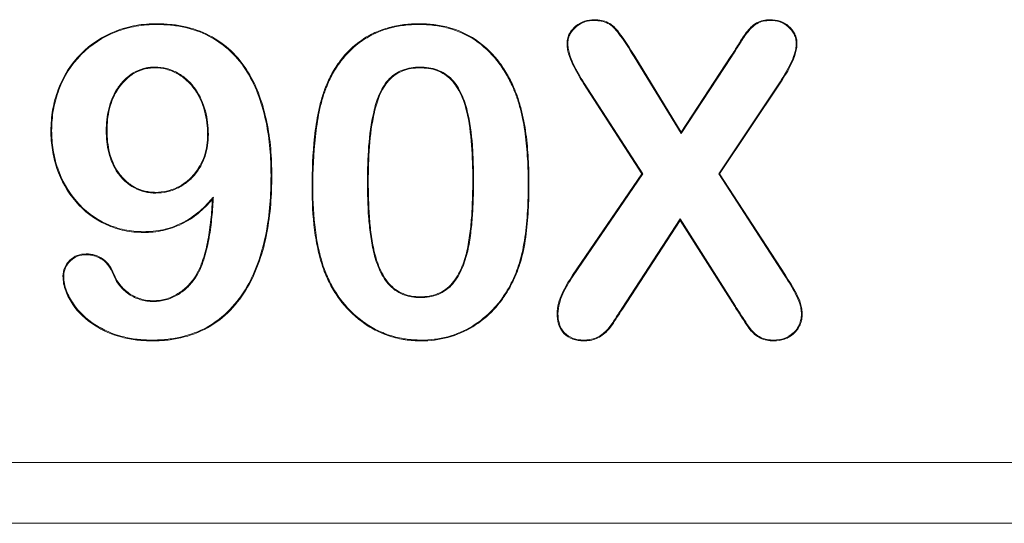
# Model space of a CAD drawing. Header units: millimetres. Extents: x 23 to 674, y 24 to 517.
# Tile 6 of 27: x 131.36 to 142.08, y 98.2 to 103.68. Entities that reach past the tile are written whole.
import ezdxf

# ---------------------------------------------------------------- set-up
doc = ezdxf.new("R2010")
doc.units = ezdxf.units.MM
doc.header["$LTSCALE"] = 2.5
doc.layers.add('Visible (ANSI)', color=7, linetype='Continuous', lineweight=9)
doc.layers.add('Visible Narrow (ANSI)', color=7, linetype='Continuous', lineweight=9)

msp = doc.modelspace()

# ---------------------------------------------------------------- linework, layer by layer
at = {"layer": 'Visible (ANSI)'}
for p, q in [((137.6193, 103.6747), (137.6193, 103.6835)), ((139.5341, 103.6747), (139.534, 103.6835)), ((132.8594, 103.631), (132.8594, 103.6397)), ((135.7107, 103.631), (135.7107, 103.6397)), ((137.3314, 103.4311), (137.3226, 103.4312)), ((139.8172, 103.4223), (139.8259, 103.4223)), ((138.0528, 103.2797), (138.5658, 102.4422)), ((138.0602, 103.2843), (138.5661, 102.4585)), ((138.5658, 102.4422), (139.1134, 103.2795)), ((138.5661, 102.4585), (139.1061, 103.2843)), ((132.8328, 103.1672), (132.8328, 103.1585)), ((135.7209, 103.1672), (135.721, 103.1585)), ((134.701, 102.9454), (134.6928, 102.9486)), ((136.7248, 102.9655), (136.7327, 102.9691)), ((137.5091, 102.9922), (137.5017, 102.9876)), ((138.1361, 102.0025), (137.5017, 102.9876)), ((138.1466, 102.0024), (137.5091, 102.9922)), ((139.6416, 103.0061), (138.974, 102.0026)), ((139.6489, 103.0012), (138.9844, 102.0025)), ((131.7108, 102.4728), (131.7021, 102.4728)), ((132.3059, 102.4735), (132.3146, 102.4735)), ((133.4171, 102.4318), (133.4084, 102.4318)), ((138.5658, 102.4422), (138.5661, 102.4585)), ((134.0996, 101.9854), (134.1084, 101.9854)), ((137.3821, 100.8985), (138.1361, 102.0025)), ((137.3894, 100.8937), (138.1466, 102.0024)), ((138.1466, 102.0024), (138.1361, 102.0025)), ((138.974, 102.0026), (138.9844, 102.0025)), ((138.974, 102.0026), (139.6922, 100.8937)), ((138.9844, 102.0025), (139.6995, 100.8985)), ((132.8465, 101.7935), (132.8464, 101.8022)), ((133.472, 101.751), (133.4617, 101.7263)), ((138.5546, 101.5121), (137.9175, 100.5348)), ((138.5545, 101.496), (137.9249, 100.53)), ((138.5546, 101.5121), (138.5545, 101.496)), ((139.1478, 100.5581), (138.5545, 101.496)), ((139.1552, 100.5628), (138.5546, 101.5121)), ((132.7104, 101.3735), (132.7104, 101.3647)), ((132.0857, 101.1229), (132.0856, 101.1316)), ((131.8421, 100.8889), (131.8334, 100.8889)), ((134.6873, 100.9433), (134.6792, 100.9402)), ((137.3894, 100.8937), (137.3821, 100.8985)), ((133.272, 100.8649), (133.2648, 100.8698)), ((136.6909, 100.7668), (136.6985, 100.7625)), ((132.8184, 100.6122), (132.8184, 100.621)), ((135.7257, 100.656), (135.7257, 100.6647)), ((137.2233, 100.4808), (137.2146, 100.4808)), ((139.8746, 100.4761), (139.8834, 100.476)), ((132.8041, 100.1922), (132.8041, 100.1835)), ((135.7333, 100.1922), (135.7333, 100.1835)), ((137.5017, 100.1922), (137.5017, 100.1835)), ((139.573, 100.1922), (139.573, 100.1835)), ((119.949, 98.196), (145.949, 98.196))]:
    msp.add_line(p, q, dxfattribs=at)
for points, knots in [([(137.3226, 103.4312), (137.3238, 103.4492), (137.325, 103.4671), (137.3341, 103.5018), (137.3413, 103.5185), (137.3676, 103.5655), (137.3922, 103.5924), (137.4478, 103.6377), (137.4793, 103.6561), (137.5474, 103.6789), (137.5836, 103.6819), (137.6193, 103.6835)], [0, 0, 0, 0, 0.00005320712, 0.00005320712, 0.00010641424, 0.00010641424, 0.00021282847, 0.00021282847, 0.00031924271, 0.00031924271, 0.00042565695, 0.00042565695, 0.00042565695, 0.00042565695]), ([(137.3314, 103.4311), (137.3325, 103.449), (137.3338, 103.466), (137.3423, 103.4987), (137.3493, 103.5147), (137.3746, 103.5601), (137.3984, 103.5862), (137.4526, 103.6304), (137.4832, 103.6482), (137.5489, 103.6702), (137.5837, 103.6731), (137.6193, 103.6747)], [0, 0, 0, 0, 0.00005113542, 0.00005113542, 0.00010268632, 0.00010268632, 0.00020578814, 0.00020578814, 0.00030888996, 0.00030888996, 0.00041161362, 0.00041161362, 0.00041161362, 0.00041161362]), ([(137.6193, 103.6835), (137.6455, 103.6823), (137.6717, 103.681), (137.7231, 103.6711), (137.7482, 103.6627), (137.8182, 103.6267), (137.8543, 103.5868), (137.9499, 103.4622), (138.0054, 103.3733), (138.0602, 103.2843)], [0, 0, 0, 0, 0.00007839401, 0.00007839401, 0.00015678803, 0.00015678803, 0.00031357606, 0.00031357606, 0.00062715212, 0.00062715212, 0.00062715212, 0.00062715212]), ([(137.6193, 103.6747), (137.6454, 103.6735), (137.6709, 103.6723), (137.7207, 103.6627), (137.745, 103.6546), (137.8126, 103.6198), (137.8476, 103.5812), (137.9425, 103.4575), (137.9981, 103.3685), (138.0528, 103.2797)], [0, 0, 0, 0, 0.00007697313, 0.00007697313, 0.00015433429, 0.00015433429, 0.00030905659, 0.00030905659, 0.00061850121, 0.00061850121, 0.00061850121, 0.00061850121]), ([(139.1061, 103.2843), (139.134, 103.3274), (139.1617, 103.3706), (139.1889, 103.4142), (139.2162, 103.4577), (139.2434, 103.5014), (139.2745, 103.5423), (139.3056, 103.5832), (139.3409, 103.6222), (139.3857, 103.6475), (139.4081, 103.6601), (139.4324, 103.6697), (139.4575, 103.6753), (139.4825, 103.681), (139.5083, 103.6823), (139.534, 103.6835)], [0.00000000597, 0.00000000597, 0.00000000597, 0.00000000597, 0.00015429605, 0.00015429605, 0.00015429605, 0.00030859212, 0.00030859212, 0.00030859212, 0.00046288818, 0.00046288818, 0.00046288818, 0.00054003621, 0.00054003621, 0.00054003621, 0.00061718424, 0.00061718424, 0.00061718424, 0.00061718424]), ([(139.1134, 103.2795), (139.1134, 103.2795), (139.1134, 103.2795), (139.1134, 103.2795), (139.1134, 103.2795), (139.1134, 103.2795), (139.1134, 103.2795), (139.1413, 103.3226), (139.1691, 103.366), (139.2236, 103.453), (139.2507, 103.4966), (139.3122, 103.5774), (139.3466, 103.6155), (139.4117, 103.6521), (139.4353, 103.6614), (139.4835, 103.6723), (139.5084, 103.6735), (139.5341, 103.6747)], [0, 0, 0, 0, 0.00000001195, 0.00000001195, 0.00000001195, 0.00000002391, 0.00000002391, 0.00000002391, 0.00015214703, 0.00015214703, 0.00030427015, 0.00030427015, 0.00045639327, 0.00045639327, 0.00053245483, 0.00053245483, 0.00060814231, 0.00060814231, 0.00060814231, 0.00060814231]), ([(139.534, 103.6835), (139.5703, 103.682), (139.607, 103.6792), (139.6761, 103.6561), (139.7079, 103.6371), (139.7629, 103.5893), (139.7864, 103.5608), (139.8104, 103.5116), (139.8168, 103.4943), (139.8243, 103.4588), (139.8251, 103.4406), (139.8259, 103.4223)], [0, 0, 0, 0, 0.00010816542, 0.00010816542, 0.00021633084, 0.00021633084, 0.00032449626, 0.00032449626, 0.00037857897, 0.00037857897, 0.00043266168, 0.00043266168, 0.00043266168, 0.00043266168]), ([(139.5341, 103.6747), (139.5702, 103.6732), (139.6055, 103.6705), (139.6723, 103.6482), (139.7029, 103.6299), (139.7564, 103.5833), (139.7791, 103.5559), (139.8022, 103.5083), (139.8084, 103.4916), (139.8156, 103.458), (139.8164, 103.4405), (139.8172, 103.4223)], [0, 0, 0, 0, 0.00010454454, 0.00010454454, 0.00020945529, 0.00020945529, 0.00031436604, 0.00031436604, 0.00036682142, 0.00036682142, 0.00041890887, 0.00041890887, 0.00041890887, 0.00041890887]), ([(131.7021, 102.4728), (131.7043, 102.5494), (131.7083, 102.6263), (131.735, 102.7773), (131.7557, 102.8515), (131.8368, 103.0668), (131.9194, 103.1998), (132.1346, 103.4185), (132.2664, 103.5033), (132.4806, 103.5872), (132.5548, 103.6079), (132.706, 103.6342), (132.7828, 103.6378), (132.8594, 103.6397)], [0, 0, 0, 0, 0.0002276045, 0.0002276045, 0.000455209, 0.000455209, 0.0009104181, 0.0009104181, 0.0013656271, 0.0013656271, 0.0015932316, 0.0015932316, 0.0018208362, 0.0018208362, 0.0018208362, 0.0018208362]), ([(131.7108, 102.4728), (131.7131, 102.5493), (131.717, 102.6254), (131.7435, 102.7752), (131.764, 102.8489), (131.8446, 103.0627), (131.9265, 103.1946), (132.14, 103.4116), (132.2707, 103.4956), (132.4832, 103.5789), (132.5569, 103.5994), (132.7068, 103.6255), (132.7829, 103.6291), (132.8594, 103.631)], [0, 0, 0, 0, 0.0002257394, 0.0002257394, 0.0004517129, 0.0004517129, 0.0009036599, 0.0009036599, 0.0013556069, 0.0013556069, 0.0015815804, 0.0015815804, 0.0018073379, 0.0018073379, 0.0018073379, 0.0018073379]), ([(132.8594, 103.6397), (132.9083, 103.6385), (132.9573, 103.6372), (133.0546, 103.6281), (133.103, 103.6204), (133.2466, 103.5897), (133.3396, 103.5571), (133.5135, 103.4676), (133.5944, 103.4108), (133.7363, 103.2761), (133.7976, 103.1988), (133.9508, 102.9485), (134.0136, 102.76), (134.0737, 102.4728), (134.0872, 102.3758), (134.1045, 102.181), (134.1068, 102.0832), (134.1084, 101.9854)], [0, 0, 0, 0, 0.0001446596, 0.0001446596, 0.0002893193, 0.0002893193, 0.0005786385, 0.0005786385, 0.0008679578, 0.0008679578, 0.001157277, 0.001157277, 0.0017359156, 0.0017359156, 0.0020252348, 0.0020252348, 0.0023145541, 0.0023145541, 0.0023145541, 0.0023145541]), ([(132.8594, 103.631), (132.9083, 103.6297), (132.9569, 103.6285), (133.0534, 103.6195), (133.1015, 103.6118), (133.2441, 103.5813), (133.3363, 103.549), (133.5089, 103.4601), (133.5889, 103.4039), (133.7297, 103.2703), (133.7905, 103.1937), (133.9427, 102.945), (134.0052, 102.7575), (134.065, 102.4714), (134.0786, 102.3747), (134.0958, 102.1806), (134.098, 102.0832), (134.0996, 101.9854)], [0, 0, 0, 0, 0.0001436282, 0.0001436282, 0.000287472, 0.000287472, 0.0005751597, 0.0005751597, 0.0008628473, 0.0008628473, 0.0011505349, 0.0011505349, 0.0017259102, 0.0017259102, 0.0020135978, 0.0020135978, 0.0023011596, 0.0023011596, 0.0023011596, 0.0023011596]), ([(134.6928, 102.9486), (134.7143, 102.999), (134.7366, 103.0491), (134.7895, 103.1451), (134.8191, 103.1914), (134.918, 103.3227), (134.9976, 103.4), (135.1334, 103.4928), (135.1815, 103.5193), (135.281, 103.5654), (135.3328, 103.5836), (135.4385, 103.6128), (135.4923, 103.6234), (135.6011, 103.6368), (135.6559, 103.6388), (135.7107, 103.6397)], [0, 0, 0, 0, 0.0001624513, 0.0001624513, 0.0003249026, 0.0003249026, 0.0006498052, 0.0006498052, 0.0008122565, 0.0008122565, 0.0009747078, 0.0009747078, 0.0011371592, 0.0011371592, 0.0012996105, 0.0012996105, 0.0012996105, 0.0012996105]), ([(134.701, 102.9454), (134.7224, 102.9957), (134.7445, 103.0453), (134.797, 103.1406), (134.8264, 103.1865), (134.9244, 103.3168), (135.0033, 103.3934), (135.1379, 103.4853), (135.1855, 103.5115), (135.2843, 103.5573), (135.3354, 103.5753), (135.4405, 103.6043), (135.4937, 103.6148), (135.6018, 103.628), (135.6559, 103.6301), (135.7107, 103.631)], [0, 0, 0, 0, 0.0001609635, 0.0001609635, 0.0003221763, 0.0003221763, 0.0006446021, 0.0006446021, 0.0008058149, 0.0008058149, 0.0009670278, 0.0009670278, 0.0011282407, 0.0011282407, 0.0012892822, 0.0012892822, 0.0012892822, 0.0012892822]), ([(135.7107, 103.6397), (135.7648, 103.6385), (135.819, 103.6369), (135.9265, 103.6239), (135.9798, 103.6133), (136.1365, 103.5704), (136.2371, 103.5267), (136.4169, 103.4059), (136.4962, 103.3303), (136.5977, 103.2034), (136.6288, 103.159), (136.6845, 103.0661), (136.7087, 103.0177), (136.7327, 102.9691)], [0, 0, 0, 0, 0.000160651, 0.000160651, 0.0003213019, 0.0003213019, 0.0006426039, 0.0006426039, 0.0009639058, 0.0009639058, 0.0011245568, 0.0011245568, 0.0012852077, 0.0012852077, 0.0012852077, 0.0012852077]), ([(135.7107, 103.631), (135.7648, 103.6297), (135.8185, 103.6282), (135.9251, 103.6153), (135.9779, 103.6048), (136.1334, 103.5622), (136.2332, 103.5188), (136.4111, 103.3993), (136.4898, 103.3243), (136.5906, 103.1983), (136.6215, 103.1542), (136.6768, 103.0621), (136.7008, 103.014), (136.7248, 102.9655)], [0, 0, 0, 0, 0.0001593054, 0.0001593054, 0.0003187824, 0.0003187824, 0.0006377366, 0.0006377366, 0.0009566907, 0.0009566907, 0.0011161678, 0.0011161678, 0.0012754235, 0.0012754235, 0.0012754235, 0.0012754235]), ([(137.5017, 102.9876), (137.4597, 103.0565), (137.4181, 103.1259), (137.3654, 103.235), (137.3507, 103.2728), (137.3341, 103.331), (137.3296, 103.3508), (137.3241, 103.3908), (137.3233, 103.411), (137.3226, 103.4312)], [0, 0, 0, 0, 0.00024274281, 0.00024274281, 0.00036411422, 0.00036411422, 0.00042479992, 0.00042479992, 0.00048548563, 0.00048548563, 0.00048548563, 0.00048548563]), ([(137.5091, 102.9922), (137.4672, 103.061), (137.4257, 103.1303), (137.3734, 103.2385), (137.359, 103.2758), (137.3425, 103.3331), (137.3382, 103.3525), (137.3328, 103.3914), (137.3321, 103.411), (137.3314, 103.4311)], [0, 0, 0, 0, 0.0002403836, 0.0002403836, 0.00036063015, 0.00036063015, 0.00042075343, 0.00042075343, 0.00048044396, 0.00048044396, 0.00048044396, 0.00048044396]), ([(139.8172, 103.4223), (139.8164, 103.4031), (139.8153, 103.3847), (139.8089, 103.3478), (139.8043, 103.3292), (139.7879, 103.2748), (139.7726, 103.2395), (139.7246, 103.1356), (139.6837, 103.0702), (139.6416, 103.0061)], [0, 0, 0, 0, 0.0000563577, 0.0000563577, 0.00011309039, 0.00011309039, 0.00022655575, 0.00022655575, 0.00045345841, 0.00045345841, 0.00045345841, 0.00045345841]), ([(139.8259, 103.4223), (139.8251, 103.4031), (139.824, 103.3838), (139.8174, 103.3458), (139.8127, 103.327), (139.7961, 103.2717), (139.7807, 103.2362), (139.7322, 103.1313), (139.6911, 103.0656), (139.6489, 103.0012)], [0, 0, 0, 0, 0.00005732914, 0.00005732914, 0.00011465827, 0.00011465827, 0.00022931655, 0.00022931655, 0.00045863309, 0.00045863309, 0.00045863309, 0.00045863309]), ([(132.8328, 103.1672), (132.8327, 103.1672), (132.8326, 103.1672), (132.8326, 103.1672), (132.8126, 103.1667), (132.7923, 103.1662), (132.7517, 103.1612), (132.7317, 103.157), (132.6729, 103.1406), (132.6353, 103.1245), (132.565, 103.0829), (132.534, 103.0562), (132.4764, 102.9995), (132.4502, 102.9683), (132.3827, 102.8671), (132.3514, 102.7913), (132.323, 102.6737), (132.3166, 102.6339), (132.3074, 102.554), (132.3063, 102.5134), (132.3059, 102.4736), (132.3059, 102.4736), (132.3059, 102.4735), (132.3059, 102.4735)], [0, 0, 0, 0, 0.00000025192, 0.00000025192, 0.00000025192, 0.00006051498, 0.00006051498, 0.00012077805, 0.00012077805, 0.00024130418, 0.00024130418, 0.00036183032, 0.00036183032, 0.00048235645, 0.00048235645, 0.00072340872, 0.00072340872, 0.00084393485, 0.00084393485, 0.00096446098, 0.00096446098, 0.00096446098, 0.00096454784, 0.00096454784, 0.00096454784, 0.00096454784]), ([(132.8328, 103.1585), (132.8128, 103.158), (132.7929, 103.1574), (132.7533, 103.1526), (132.7337, 103.1484), (132.676, 103.1324), (132.639, 103.1165), (132.5703, 103.0759), (132.5398, 103.0496), (132.4829, 102.9936), (132.4571, 102.9629), (132.3907, 102.8633), (132.3597, 102.7884), (132.3316, 102.6721), (132.3252, 102.6326), (132.3161, 102.5533), (132.315, 102.5134), (132.3146, 102.4735)], [0, 0, 0, 0, 0.0000594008, 0.0000594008, 0.00011880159, 0.00011880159, 0.00023760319, 0.00023760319, 0.00035640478, 0.00035640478, 0.00047520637, 0.00047520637, 0.00071280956, 0.00071280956, 0.00083161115, 0.00083161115, 0.00095041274, 0.00095041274, 0.00095041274, 0.00095041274]), ([(133.4171, 102.4318), (133.4171, 102.4319), (133.4171, 102.4319), (133.4171, 102.432), (133.4161, 102.475), (133.4148, 102.5186), (133.4046, 102.605), (133.3958, 102.6478), (133.3617, 102.7737), (133.3263, 102.8549), (133.251, 102.9619), (133.2227, 102.9954), (133.1586, 103.0551), (133.1228, 103.0809), (133.0463, 103.1236), (133.0055, 103.1403), (132.9205, 103.1626), (132.876, 103.1658), (132.8331, 103.1672), (132.833, 103.1672), (132.8329, 103.1672), (132.8328, 103.1672)], [0, 0, 0, 0, 0.000000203, 0.000000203, 0.000000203, 0.0001301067, 0.0001301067, 0.0002600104, 0.0002600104, 0.0005198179, 0.0005198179, 0.0006497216, 0.0006497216, 0.0007796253, 0.0007796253, 0.000909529, 0.000909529, 0.0010394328, 0.0010394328, 0.0010394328, 0.0010396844, 0.0010396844, 0.0010396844, 0.0010396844]), ([(133.4084, 102.4318), (133.4074, 102.4748), (133.4061, 102.518), (133.396, 102.6035), (133.3873, 102.6459), (133.3535, 102.7706), (133.3185, 102.8508), (133.2441, 102.9564), (133.2162, 102.9895), (133.1531, 103.0483), (133.1179, 103.0737), (133.0427, 103.1156), (133.0025, 103.1321), (132.9191, 103.1539), (132.8758, 103.1571), (132.8328, 103.1585)], [0, 0, 0, 0, 0.0001282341, 0.0001282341, 0.0002564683, 0.0002564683, 0.0005129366, 0.0005129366, 0.0006411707, 0.0006411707, 0.0007694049, 0.0007694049, 0.000897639, 0.000897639, 0.0010258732, 0.0010258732, 0.0010258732, 0.0010258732]), ([(135.7209, 103.1672), (135.7208, 103.1672), (135.7208, 103.1672), (135.7207, 103.1672), (135.6891, 103.1662), (135.6567, 103.1649), (135.5931, 103.1541), (135.5619, 103.1457), (135.4712, 103.1111), (135.4166, 103.0726), (135.3308, 102.9758), (135.2986, 102.9192), (135.2495, 102.8008), (135.2319, 102.7395), (135.1878, 102.5537), (135.1725, 102.4272), (135.1529, 102.1741), (135.1507, 102.0471), (135.1496, 101.9206), (135.1496, 101.9205), (135.1496, 101.9205), (135.1496, 101.9205)], [0, 0, 0, 0, 0.0000002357, 0.0000002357, 0.0000002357, 0.0000950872, 0.0000950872, 0.0001899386, 0.0001899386, 0.0003796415, 0.0003796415, 0.0005693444, 0.0005693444, 0.0007590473, 0.0007590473, 0.0011384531, 0.0011384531, 0.0015178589, 0.0015178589, 0.0015178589, 0.001517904, 0.001517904, 0.001517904, 0.001517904]), ([(135.721, 103.1585), (135.6893, 103.1574), (135.6576, 103.1562), (135.5952, 103.1456), (135.5643, 103.1373), (135.4756, 103.1035), (135.4223, 103.0659), (135.3382, 102.971), (135.3064, 102.9152), (135.2578, 102.7982), (135.2403, 102.7371), (135.1965, 102.5523), (135.1812, 102.4262), (135.1616, 102.1737), (135.1594, 102.047), (135.1584, 101.9205)], [0, 0, 0, 0, 0.0000940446, 0.0000940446, 0.0001880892, 0.0001880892, 0.0003761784, 0.0003761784, 0.0005642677, 0.0005642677, 0.0007523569, 0.0007523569, 0.0011285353, 0.0011285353, 0.0015047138, 0.0015047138, 0.0015047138, 0.0015047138]), ([(136.3046, 101.9389), (136.3045, 101.9944), (136.3038, 102.0499), (136.3023, 102.1053), (136.3004, 102.176), (136.2971, 102.2465), (136.2917, 102.3171), (136.2822, 102.4432), (136.267, 102.5689), (136.2364, 102.692), (136.2211, 102.7535), (136.2014, 102.8143), (136.1743, 102.872), (136.1472, 102.9297), (136.1133, 102.9848), (136.0694, 103.0318), (136.0256, 103.0787), (135.9699, 103.115), (135.9095, 103.1367), (135.8793, 103.1476), (135.8482, 103.1558), (135.8165, 103.1606), (135.7847, 103.1655), (135.7526, 103.1665), (135.7211, 103.1672), (135.7211, 103.1672), (135.721, 103.1672), (135.7209, 103.1672)], [0, 0, 0, 0, 0.0001673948, 0.0001673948, 0.0001673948, 0.0003805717, 0.0003805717, 0.0003805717, 0.0007611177, 0.0007611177, 0.0007611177, 0.0009513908, 0.0009513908, 0.0009513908, 0.0011416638, 0.0011416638, 0.0011416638, 0.0013319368, 0.0013319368, 0.0013319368, 0.0014270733, 0.0014270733, 0.0014270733, 0.0015222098, 0.0015222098, 0.0015222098, 0.0015224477, 0.0015224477, 0.0015224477, 0.0015224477]), ([(136.2959, 101.9389), (136.2956, 102.0648), (136.2925, 102.1909), (136.2735, 102.4421), (136.2584, 102.5676), (136.2127, 102.751), (136.1932, 102.8113), (136.1396, 102.9253), (136.1061, 102.9797), (136.02, 103.0719), (135.9658, 103.1072), (135.8769, 103.1392), (135.8463, 103.1472), (135.784, 103.1568), (135.7524, 103.1578), (135.721, 103.1585)], [0, 0, 0, 0, 0.0003771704, 0.0003771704, 0.0007543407, 0.0007543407, 0.0009429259, 0.0009429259, 0.0011315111, 0.0011315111, 0.0013200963, 0.0013200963, 0.0014143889, 0.0014143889, 0.0015086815, 0.0015086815, 0.0015086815, 0.0015086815]), ([(134.5459, 101.8542), (134.5469, 102.0391), (134.5528, 102.2243), (134.5837, 102.5001), (134.5974, 102.5916), (134.6259, 102.7274), (134.6364, 102.7725), (134.6617, 102.8615), (134.6772, 102.9051), (134.6928, 102.9486)], [0, 0, 0, 0, 0.0005555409, 0.0005555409, 0.0008333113, 0.0008333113, 0.0009721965, 0.0009721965, 0.0011110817, 0.0011110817, 0.0011110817, 0.0011110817]), ([(134.5546, 101.8542), (134.5556, 102.0389), (134.5615, 102.2238), (134.5923, 102.4989), (134.606, 102.5901), (134.6344, 102.7255), (134.6449, 102.7704), (134.67, 102.8587), (134.6853, 102.9019), (134.701, 102.9454)], [0, 0, 0, 0, 0.0005539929, 0.0005539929, 0.0008310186, 0.0008310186, 0.0009695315, 0.0009695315, 0.0011077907, 0.0011077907, 0.0011077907, 0.0011077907]), ([(136.7248, 102.9655), (136.7429, 102.9234), (136.7606, 102.8817), (136.7901, 102.7959), (136.8027, 102.752), (136.8376, 102.6197), (136.854, 102.53), (136.8788, 102.3492), (136.8869, 102.2582), (136.8975, 102.0759), (136.8988, 101.9846), (136.8996, 101.8931)], [0, 0, 0, 0, 0.000136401, 0.000136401, 0.0002730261, 0.0002730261, 0.0005462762, 0.0005462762, 0.0008195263, 0.0008195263, 0.0010927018, 0.0010927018, 0.0010927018, 0.0010927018]), ([(136.7327, 102.9691), (136.7508, 102.9271), (136.7687, 102.8849), (136.7984, 102.7984), (136.8111, 102.7544), (136.8461, 102.6216), (136.8626, 102.5314), (136.8874, 102.3501), (136.8956, 102.2589), (136.9062, 102.0762), (136.9076, 101.9846), (136.9084, 101.8931)], [0, 0, 0, 0, 0.0001370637, 0.0001370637, 0.0002741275, 0.0002741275, 0.000548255, 0.000548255, 0.0008223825, 0.0008223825, 0.0010965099, 0.0010965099, 0.0010965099, 0.0010965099]), ([(132.7104, 101.3647), (132.6756, 101.3658), (132.6408, 101.3669), (132.5714, 101.3732), (132.5369, 101.3785), (132.4347, 101.4002), (132.3681, 101.4219), (132.178, 101.5087), (132.0644, 101.595), (131.8827, 101.8062), (131.8146, 101.9306), (131.7464, 102.1281), (131.7299, 102.196), (131.7132, 102.2992), (131.7089, 102.3338), (131.7039, 102.4032), (131.703, 102.438), (131.7021, 102.4728)], [0, 0, 0, 0, 0.0001036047, 0.0001036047, 0.0002072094, 0.0002072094, 0.0004144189, 0.0004144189, 0.0008288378, 0.0008288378, 0.0012432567, 0.0012432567, 0.0014504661, 0.0014504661, 0.0015540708, 0.0015540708, 0.0016576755, 0.0016576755, 0.0016576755, 0.0016576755]), ([(132.7104, 101.3735), (132.6757, 101.3745), (132.6411, 101.3756), (132.5726, 101.3819), (132.5384, 101.3871), (132.4372, 101.4086), (132.3711, 101.4302), (132.1829, 101.5161), (132.0702, 101.6016), (131.8901, 101.811), (131.8225, 101.9344), (131.7548, 102.1305), (131.7385, 102.1978), (131.7219, 102.3003), (131.7176, 102.3347), (131.7126, 102.4035), (131.7117, 102.4381), (131.7108, 102.4728)], [0, 0, 0, 0, 0.0001031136, 0.0001031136, 0.0002064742, 0.0002064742, 0.0004131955, 0.0004131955, 0.0008266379, 0.0008266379, 0.0012400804, 0.0012400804, 0.0014468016, 0.0014468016, 0.0015501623, 0.0015501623, 0.0016532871, 0.0016532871, 0.0016532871, 0.0016532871]), ([(132.3059, 102.4735), (132.3059, 102.4735), (132.3059, 102.4735), (132.3059, 102.4734), (132.3063, 102.4335), (132.3074, 102.3928), (132.3169, 102.3127), (132.3233, 102.2728), (132.353, 102.1551), (132.385, 102.0791), (132.4555, 101.9796), (132.4825, 101.9489), (132.5426, 101.8943), (132.5756, 101.8696), (132.6475, 101.8315), (132.686, 101.8163), (132.7453, 101.8028), (132.7653, 101.799), (132.8059, 101.7944), (132.8263, 101.7939), (132.8462, 101.7935), (132.8463, 101.7935), (132.8464, 101.7935), (132.8465, 101.7935)], [0, 0, 0, 0, 0.00000008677, 0.00000008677, 0.00000008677, 0.00012079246, 0.00012079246, 0.00024149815, 0.00024149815, 0.00048290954, 0.00048290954, 0.00060361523, 0.00060361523, 0.00072432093, 0.00072432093, 0.00084502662, 0.00084502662, 0.00090537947, 0.00090537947, 0.00096573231, 0.00096573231, 0.00096573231, 0.00096602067, 0.00096602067, 0.00096602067, 0.00096602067]), ([(132.3146, 102.4735), (132.315, 102.4335), (132.3161, 102.3935), (132.3255, 102.314), (132.3319, 102.2745), (132.3612, 102.1581), (132.3929, 102.0831), (132.4622, 101.9852), (132.4888, 101.955), (132.548, 101.9011), (132.5803, 101.877), (132.651, 101.8395), (132.6884, 101.8247), (132.747, 101.8114), (132.7667, 101.8076), (132.8064, 101.8031), (132.8264, 101.8027), (132.8464, 101.8022)], [0, 0, 0, 0, 0.00011898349, 0.00011898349, 0.00023796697, 0.00023796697, 0.00047593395, 0.00047593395, 0.00059491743, 0.00059491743, 0.00071390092, 0.00071390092, 0.00083288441, 0.00083288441, 0.00089237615, 0.00089237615, 0.00095186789, 0.00095186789, 0.00095186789, 0.00095186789]), ([(132.8464, 101.8022), (132.8856, 101.8039), (132.9249, 101.8065), (133.0014, 101.8238), (133.0385, 101.8372), (133.1094, 101.8708), (133.1432, 101.891), (133.2053, 101.9389), (133.2334, 101.9666), (133.3099, 102.056), (133.3489, 102.1258), (133.3857, 102.2375), (133.3948, 102.2758), (133.4063, 102.3534), (133.4074, 102.3926), (133.4084, 102.4318)], [0, 0, 0, 0, 0.00011632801, 0.00011632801, 0.00023265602, 0.00023265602, 0.00034898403, 0.00034898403, 0.00046531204, 0.00046531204, 0.00069796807, 0.00069796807, 0.00081429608, 0.00081429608, 0.00093062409, 0.00093062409, 0.00093062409, 0.00093062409]), ([(132.8465, 101.7935), (132.8466, 101.7935), (132.8467, 101.7935), (132.8468, 101.7935), (132.8859, 101.7952), (132.9261, 101.7978), (133.004, 101.8154), (133.0417, 101.829), (133.1136, 101.8631), (133.148, 101.8837), (133.2112, 101.9325), (133.2397, 101.9605), (133.3172, 102.0512), (133.3568, 102.122), (133.3941, 102.2352), (133.4034, 102.274), (133.415, 102.3526), (133.4162, 102.3925), (133.4171, 102.4316), (133.4171, 102.4317), (133.4171, 102.4317), (133.4171, 102.4318)], [0, 0, 0, 0, 0.00000028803, 0.00000028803, 0.00000028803, 0.00011823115, 0.00011823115, 0.00023617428, 0.00023617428, 0.00035411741, 0.00035411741, 0.00047206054, 0.00047206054, 0.00070794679, 0.00070794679, 0.00082588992, 0.00082588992, 0.00094383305, 0.00094383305, 0.00094383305, 0.00094403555, 0.00094403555, 0.00094403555, 0.00094403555]), ([(134.1084, 101.9854), (134.107, 101.8806), (134.105, 101.7758), (134.0874, 101.567), (134.0738, 101.4629), (134.0147, 101.1542), (133.9495, 100.9517), (133.7929, 100.6791), (133.7301, 100.5942), (133.5845, 100.4433), (133.5011, 100.3779), (133.3179, 100.276), (133.2182, 100.2402), (133.065, 100.2051), (133.0131, 100.1963), (132.9089, 100.186), (132.8565, 100.1847), (132.8041, 100.1835)], [0, 0, 0, 0, 0.0003139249, 0.0003139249, 0.0006278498, 0.0006278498, 0.0012556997, 0.0012556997, 0.0015696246, 0.0015696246, 0.0018835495, 0.0018835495, 0.0021974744, 0.0021974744, 0.0023544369, 0.0023544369, 0.0025113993, 0.0025113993, 0.0025113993, 0.0025113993]), ([(134.0996, 101.9854), (134.0983, 101.8806), (134.0962, 101.7762), (134.0787, 101.568), (134.0651, 101.4642), (134.0062, 101.1565), (133.9413, 100.955), (133.7856, 100.684), (133.7233, 100.5997), (133.5787, 100.4499), (133.4961, 100.3851), (133.3144, 100.284), (133.2156, 100.2486), (133.0634, 100.2137), (133.0119, 100.205), (132.9085, 100.1948), (132.8564, 100.1935), (132.8041, 100.1922)], [0, 0, 0, 0, 0.000312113, 0.000312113, 0.0006243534, 0.0006243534, 0.0012488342, 0.0012488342, 0.0015610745, 0.0015610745, 0.0018733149, 0.0018733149, 0.0021855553, 0.0021855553, 0.0023416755, 0.0023416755, 0.0024975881, 0.0024975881, 0.0024975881, 0.0024975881]), ([(134.6792, 100.9402), (134.6665, 100.9768), (134.6539, 101.0134), (134.6323, 101.0876), (134.623, 101.1252), (134.5968, 101.2382), (134.5837, 101.3145), (134.5531, 101.5446), (134.5471, 101.6996), (134.5459, 101.8542)], [0, 0, 0, 0, 0.00011587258, 0.00011587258, 0.00023174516, 0.00023174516, 0.00046349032, 0.00046349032, 0.00092698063, 0.00092698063, 0.00092698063, 0.00092698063]), ([(134.6873, 100.9433), (134.6747, 100.9798), (134.6622, 101.0161), (134.6408, 101.0898), (134.6315, 101.1273), (134.6053, 101.24), (134.5923, 101.3159), (134.5619, 101.5453), (134.5558, 101.6997), (134.5546, 101.8542)], [0, 0, 0, 0, 0.00011523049, 0.00011523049, 0.00023074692, 0.00023074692, 0.00046177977, 0.00046177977, 0.00092378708, 0.00092378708, 0.00092378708, 0.00092378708]), ([(135.1496, 101.9205), (135.1496, 101.9205), (135.1496, 101.9205), (135.1496, 101.9205), (135.1499, 101.7922), (135.1529, 101.664), (135.1669, 101.4718), (135.1729, 101.4079), (135.1905, 101.2804), (135.2009, 101.217), (135.2306, 101.0915), (135.2494, 101.0294), (135.3017, 100.9109), (135.3339, 100.8536), (135.3983, 100.7797), (135.422, 100.7572), (135.4751, 100.7182), (135.5041, 100.7027), (135.5648, 100.678), (135.5965, 100.6697), (135.6606, 100.6583), (135.6936, 100.6566), (135.7256, 100.656), (135.7256, 100.656), (135.7257, 100.656), (135.7257, 100.656)], [0, 0, 0, 0, 0.0000000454, 0.0000000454, 0.0000000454, 0.0003871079, 0.0003871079, 0.0005806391, 0.0005806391, 0.0007741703, 0.0007741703, 0.0009677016, 0.0009677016, 0.0011612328, 0.0011612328, 0.0012579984, 0.0012579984, 0.001354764, 0.001354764, 0.0014515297, 0.0014515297, 0.0015482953, 0.0015482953, 0.0015482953, 0.0015484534, 0.0015484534, 0.0015484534, 0.0015484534]), ([(135.1584, 101.9205), (135.1586, 101.7924), (135.1617, 101.6642), (135.1756, 101.4726), (135.1816, 101.4088), (135.1991, 101.2819), (135.2095, 101.2186), (135.239, 101.0939), (135.2577, 101.0323), (135.3094, 100.9151), (135.3414, 100.8584), (135.4045, 100.7859), (135.4279, 100.7637), (135.4795, 100.7258), (135.508, 100.7105), (135.5674, 100.6864), (135.5985, 100.6782), (135.6617, 100.667), (135.6937, 100.6653), (135.7257, 100.6647)], [0, 0, 0, 0, 0.0003837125, 0.0003837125, 0.0005755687, 0.0005755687, 0.000767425, 0.000767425, 0.0009592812, 0.0009592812, 0.0011511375, 0.0011511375, 0.0012470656, 0.0012470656, 0.0013429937, 0.0013429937, 0.0014389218, 0.0014389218, 0.0015348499, 0.0015348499, 0.0015348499, 0.0015348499]), ([(135.7257, 100.656), (135.7582, 100.6566), (135.7916, 100.6579), (135.8243, 100.6636), (135.8569, 100.6693), (135.8887, 100.6782), (135.9196, 100.6903), (135.9815, 100.7146), (136.0361, 100.7561), (136.0791, 100.8064), (136.122, 100.8567), (136.1547, 100.9148), (136.1808, 100.975), (136.2069, 101.0352), (136.2263, 101.0981), (136.2408, 101.1618), (136.2553, 101.2256), (136.2653, 101.2901), (136.2736, 101.3546), (136.2818, 101.4192), (136.2883, 101.484), (136.2929, 101.549), (136.2975, 101.6139), (136.2996, 101.679), (136.3016, 101.7439), (136.3037, 101.8088), (136.3045, 101.874), (136.3046, 101.9389)], [0, 0, 0, 0, 0.0000978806, 0.0000978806, 0.0000978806, 0.0001956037, 0.0001956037, 0.0001956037, 0.0003910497, 0.0003910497, 0.0003910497, 0.0005864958, 0.0005864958, 0.0005864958, 0.0007819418, 0.0007819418, 0.0007819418, 0.0009773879, 0.0009773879, 0.0009773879, 0.0011728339, 0.0011728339, 0.0011728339, 0.00136828, 0.00136828, 0.00136828, 0.001563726, 0.001563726, 0.001563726, 0.001563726]), ([(135.7257, 100.6647), (135.7582, 100.6653), (135.7908, 100.6666), (135.8548, 100.6778), (135.8862, 100.6866), (135.9769, 100.7222), (136.0303, 100.7626), (136.1146, 100.8615), (136.147, 100.9188), (136.1987, 101.0381), (136.2179, 101.1004), (136.2467, 101.2271), (136.2567, 101.2913), (136.2732, 101.4202), (136.2796, 101.4848), (136.2888, 101.6144), (136.2909, 101.6793), (136.2949, 101.8091), (136.2958, 101.874), (136.2959, 101.9389)], [0, 0, 0, 0, 0.0000968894, 0.0000968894, 0.0001937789, 0.0001937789, 0.0003875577, 0.0003875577, 0.0005813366, 0.0005813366, 0.0007751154, 0.0007751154, 0.0009688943, 0.0009688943, 0.0011626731, 0.0011626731, 0.001356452, 0.001356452, 0.0015502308, 0.0015502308, 0.0015502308, 0.0015502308]), ([(136.8996, 101.8931), (136.8988, 101.7963), (136.8977, 101.6996), (136.887, 101.5066), (136.878, 101.4103), (136.8508, 101.2191), (136.8322, 101.1243), (136.7887, 100.9864), (136.7725, 100.9409), (136.7349, 100.8526), (136.713, 100.8098), (136.6909, 100.7668)], [0, 0, 0, 0, 0.0002905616, 0.0002905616, 0.0005811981, 0.0005811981, 0.0008718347, 0.0008718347, 0.001017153, 0.001017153, 0.0011621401, 0.0011621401, 0.0011621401, 0.0011621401]), ([(136.9084, 101.8931), (136.9075, 101.7963), (136.9064, 101.6994), (136.8957, 101.5059), (136.8867, 101.4094), (136.8594, 101.2176), (136.8406, 101.1222), (136.797, 100.9836), (136.7806, 100.9378), (136.7428, 100.8487), (136.7207, 100.8056), (136.6985, 100.7625)], [0, 0, 0, 0, 0.0002916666, 0.0002916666, 0.0005833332, 0.0005833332, 0.0008749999, 0.0008749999, 0.0010208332, 0.0010208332, 0.0011666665, 0.0011666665, 0.0011666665, 0.0011666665]), ([(133.472, 101.751), (133.4664, 101.7447), (133.4608, 101.7384), (133.4552, 101.7321), (133.4312, 101.7053), (133.4074, 101.6785), (133.3573, 101.6279), (133.3308, 101.604), (133.2478, 101.5365), (133.1878, 101.4971), (133.0601, 101.4342), (132.9923, 101.4107), (132.8879, 101.3875), (132.8527, 101.3819), (132.782, 101.3753), (132.7463, 101.3744), (132.7104, 101.3735)], [0, 0, 0, 0, 0.00002512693, 0.00002512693, 0.00002512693, 0.00013246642, 0.00013246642, 0.00023980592, 0.00023980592, 0.00045448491, 0.00045448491, 0.0006691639, 0.0006691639, 0.0007765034, 0.0007765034, 0.00088359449, 0.00088359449, 0.00088359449, 0.00088359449]), ([(133.272, 100.8649), (133.2721, 100.865), (133.2722, 100.8651), (133.2722, 100.8652), (133.2917, 100.8966), (133.3111, 100.929), (133.3424, 100.9971), (133.3553, 101.0322), (133.3902, 101.1383), (133.4084, 101.2107), (133.4346, 101.3569), (133.4452, 101.4303), (133.461, 101.5779), (133.4658, 101.652), (133.4704, 101.7258), (133.4709, 101.7342), (133.4714, 101.7426), (133.472, 101.751)], [0, 0, 0, 0, 0.00000038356, 0.00000038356, 0.00000038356, 0.00011129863, 0.00011129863, 0.00022221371, 0.00022221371, 0.00044404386, 0.00044404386, 0.00066587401, 0.00066587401, 0.00088770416, 0.00088770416, 0.00088770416, 0.00091295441, 0.00091295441, 0.00091295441, 0.00091295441]), ([(133.4617, 101.7263), (133.4378, 101.6995), (133.4138, 101.6726), (133.3633, 101.6215), (133.3366, 101.5974), (133.2528, 101.5293), (133.1923, 101.4896), (133.0633, 101.4261), (132.9949, 101.4023), (132.8895, 101.3789), (132.8539, 101.3732), (132.7823, 101.3666), (132.7464, 101.3657), (132.7104, 101.3647)], [0, 0, 0, 0, 0.000106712, 0.000106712, 0.00021342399, 0.00021342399, 0.00042684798, 0.00042684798, 0.00064027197, 0.00064027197, 0.00074698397, 0.00074698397, 0.00085369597, 0.00085369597, 0.00085369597, 0.00085369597]), ([(133.2648, 100.8698), (133.2843, 100.9013), (133.3034, 100.933), (133.3342, 101.0003), (133.3471, 101.0351), (133.3818, 101.1406), (133.3999, 101.2125), (133.426, 101.3582), (133.4365, 101.4315), (133.4523, 101.5786), (133.4571, 101.6525), (133.4617, 101.7263)], [0, 0, 0, 0, 0.00011039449, 0.00011039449, 0.00022078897, 0.00022078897, 0.00044157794, 0.00044157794, 0.00066236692, 0.00066236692, 0.00088315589, 0.00088315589, 0.00088315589, 0.00088315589]), ([(131.8334, 100.8889), (131.8355, 100.921), (131.8397, 100.954), (131.8669, 101.0128), (131.8865, 101.0394), (131.9325, 101.085), (131.96, 101.1036), (132.0206, 101.1268), (132.0534, 101.1299), (132.0856, 101.1316)], [0, 0, 0, 0, 0.00009662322, 0.00009662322, 0.00019324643, 0.00019324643, 0.00028986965, 0.00028986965, 0.00038649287, 0.00038649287, 0.00038649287, 0.00038649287]), ([(131.8421, 100.8889), (131.8443, 100.9209), (131.8484, 100.9518), (131.8743, 101.0079), (131.8934, 101.034), (131.9379, 101.078), (131.9643, 101.0959), (132.0223, 101.1182), (132.0535, 101.1212), (132.0857, 101.1229)], [0, 0, 0, 0, 0.00009256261, 0.00009256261, 0.00018567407, 0.00018567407, 0.00027878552, 0.00027878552, 0.00037152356, 0.00037152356, 0.00037152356, 0.00037152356]), ([(132.0856, 101.1316), (132.1022, 101.131), (132.1188, 101.1304), (132.1516, 101.1259), (132.1677, 101.1221), (132.2154, 101.1076), (132.2453, 101.0926), (132.2993, 101.0539), (132.3225, 101.0298), (132.361, 100.9757), (132.375, 100.9456), (132.3878, 100.9149)], [0, 0, 0, 0, 0.00004902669, 0.00004902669, 0.00009805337, 0.00009805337, 0.00019610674, 0.00019610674, 0.00029416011, 0.00029416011, 0.00039221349, 0.00039221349, 0.00039221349, 0.00039221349]), ([(132.0857, 101.1229), (132.1021, 101.1223), (132.1183, 101.1216), (132.1498, 101.1173), (132.1656, 101.1136), (132.2122, 101.0995), (132.2409, 101.085), (132.2936, 101.0473), (132.3158, 101.0241), (132.3535, 100.9713), (132.3669, 100.9423), (132.3797, 100.9116), (132.3797, 100.9115), (132.3797, 100.9115), (132.3797, 100.9115)], [0, 0, 0, 0, 0.00004737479, 0.00004737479, 0.00009512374, 0.00009512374, 0.00019062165, 0.00019062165, 0.00028611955, 0.00028611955, 0.00038161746, 0.00038161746, 0.00038161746, 0.00038166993, 0.00038166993, 0.00038166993, 0.00038166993]), ([(132.8041, 100.1835), (132.7491, 100.1848), (132.6941, 100.1862), (132.585, 100.1987), (132.5308, 100.209), (132.371, 100.2499), (132.2691, 100.295), (132.0853, 100.4155), (132.002, 100.4907), (131.9101, 100.6276), (131.8836, 100.6762), (131.8543, 100.7534), (131.8466, 100.78), (131.8368, 100.834), (131.8351, 100.8615), (131.8334, 100.8889)], [0, 0, 0, 0, 0.0001627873, 0.0001627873, 0.0003255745, 0.0003255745, 0.0006511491, 0.0006511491, 0.0009767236, 0.0009767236, 0.0011395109, 0.0011395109, 0.0012209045, 0.0012209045, 0.0013022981, 0.0013022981, 0.0013022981, 0.0013022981]), ([(132.8041, 100.1922), (132.7491, 100.1935), (132.6946, 100.1949), (132.5864, 100.2073), (132.5325, 100.2176), (132.3739, 100.2581), (132.273, 100.3029), (132.0909, 100.4222), (132.0085, 100.4967), (131.9177, 100.632), (131.8914, 100.6802), (131.8627, 100.7561), (131.855, 100.7821), (131.8456, 100.8347), (131.8438, 100.8616), (131.8421, 100.8889)], [0, 0, 0, 0, 0.0001609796, 0.0001609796, 0.0003221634, 0.0003221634, 0.000644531, 0.000644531, 0.0009668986, 0.0009668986, 0.0011280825, 0.0011280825, 0.0012086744, 0.0012086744, 0.001288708, 0.001288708, 0.001288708, 0.001288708]), ([(132.3797, 100.9115), (132.3797, 100.9115), (132.3797, 100.9115), (132.3797, 100.9115), (132.3889, 100.8902), (132.3981, 100.8687), (132.4208, 100.8271), (132.434, 100.8074), (132.478, 100.7519), (132.5131, 100.7197), (132.5905, 100.6661), (132.634, 100.646), (132.7015, 100.6255), (132.7246, 100.6199), (132.7715, 100.6136), (132.795, 100.6129), (132.8182, 100.6122), (132.8183, 100.6122), (132.8183, 100.6122), (132.8184, 100.6122)], [0, 0, 0, 0, 0.00000005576, 0.00000005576, 0.00000005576, 0.00007031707, 0.00007031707, 0.00014057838, 0.00014057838, 0.00028110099, 0.00028110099, 0.00042162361, 0.00042162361, 0.00049188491, 0.00049188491, 0.00056214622, 0.00056214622, 0.00056214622, 0.00056243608, 0.00056243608, 0.00056243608, 0.00056243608]), ([(132.3878, 100.9149), (132.3969, 100.8936), (132.4061, 100.8724), (132.4282, 100.8318), (132.4411, 100.8125), (132.4842, 100.758), (132.5187, 100.7265), (132.5948, 100.6737), (132.6372, 100.6541), (132.7038, 100.6339), (132.7263, 100.6284), (132.7721, 100.6224), (132.7952, 100.6217), (132.8184, 100.621)], [0, 0, 0, 0, 0.00006899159, 0.00006899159, 0.00013798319, 0.00013798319, 0.00027596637, 0.00027596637, 0.00041394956, 0.00041394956, 0.00048294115, 0.00048294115, 0.00055193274, 0.00055193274, 0.00055193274, 0.00055193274]), ([(135.7333, 100.1835), (135.6757, 100.185), (135.618, 100.1875), (135.504, 100.2041), (135.4479, 100.2179), (135.3384, 100.2536), (135.2847, 100.2752), (135.1826, 100.3285), (135.1338, 100.3595), (134.995, 100.4623), (134.9132, 100.5452), (134.8107, 100.6843), (134.7799, 100.7332), (134.7248, 100.8344), (134.7015, 100.8871), (134.6792, 100.9402)], [0, 0, 0, 0, 0.0001716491, 0.0001716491, 0.0003432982, 0.0003432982, 0.0005149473, 0.0005149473, 0.0006865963, 0.0006865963, 0.0010298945, 0.0010298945, 0.0012015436, 0.0012015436, 0.0013731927, 0.0013731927, 0.0013731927, 0.0013731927]), ([(135.7333, 100.1922), (135.6758, 100.1937), (135.6188, 100.1962), (135.5058, 100.2126), (135.4502, 100.2263), (135.3414, 100.2618), (135.2883, 100.2831), (135.1871, 100.336), (135.1386, 100.3667), (135.0009, 100.4688), (134.9198, 100.5511), (134.8179, 100.6892), (134.7874, 100.7377), (134.7327, 100.8382), (134.7096, 100.8903), (134.6873, 100.9433)], [0, 0, 0, 0, 0.0001702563, 0.0001702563, 0.0003406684, 0.0003406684, 0.0005110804, 0.0005110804, 0.0006814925, 0.0006814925, 0.0010223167, 0.0010223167, 0.0011927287, 0.0011927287, 0.0013628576, 0.0013628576, 0.0013628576, 0.0013628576]), ([(137.2146, 100.4808), (137.2162, 100.5188), (137.2206, 100.5568), (137.24, 100.6303), (137.2534, 100.666), (137.3006, 100.7698), (137.3407, 100.8349), (137.3821, 100.8985)], [0, 0, 0, 0, 0.00011332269, 0.00011332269, 0.00022664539, 0.00022664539, 0.00045329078, 0.00045329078, 0.00045329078, 0.00045329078]), ([(137.2233, 100.4808), (137.225, 100.5185), (137.2292, 100.5552), (137.2483, 100.6275), (137.2615, 100.6627), (137.3083, 100.7655), (137.348, 100.8301), (137.3894, 100.8937)], [0, 0, 0, 0, 0.00011183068, 0.00011183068, 0.00022396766, 0.00022396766, 0.00044814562, 0.00044814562, 0.00044814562, 0.00044814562]), ([(139.6922, 100.8937), (139.6922, 100.8937), (139.6922, 100.8937), (139.6922, 100.8937), (139.6922, 100.8937), (139.6922, 100.8937), (139.6922, 100.8937), (139.7348, 100.8288), (139.7764, 100.7631), (139.8295, 100.66), (139.8455, 100.6249), (139.8623, 100.5702), (139.8669, 100.5515), (139.8729, 100.5142), (139.8739, 100.4955), (139.8746, 100.4761)], [0, 0, 0, 0, 0.00000001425, 0.00000001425, 0.00000001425, 0.00000002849, 0.00000002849, 0.00000002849, 0.00023177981, 0.00023177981, 0.00034765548, 0.00034765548, 0.00040559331, 0.00040559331, 0.00046315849, 0.00046315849, 0.00046315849, 0.00046315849]), ([(139.6995, 100.8985), (139.7422, 100.8335), (139.7839, 100.7676), (139.8196, 100.6984), (139.8374, 100.6638), (139.8536, 100.6282), (139.865, 100.591), (139.8708, 100.5724), (139.8755, 100.5534), (139.8786, 100.5342), (139.8817, 100.515), (139.8826, 100.4955), (139.8834, 100.476)], [0.0000000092, 0.0000000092, 0.0000000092, 0.0000000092, 0.00023413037, 0.00023413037, 0.00023413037, 0.00035119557, 0.00035119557, 0.00035119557, 0.00040972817, 0.00040972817, 0.00040972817, 0.00046826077, 0.00046826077, 0.00046826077, 0.00046826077]), ([(132.8184, 100.621), (132.8406, 100.6218), (132.8628, 100.6226), (132.9067, 100.6281), (132.9284, 100.6328), (132.9927, 100.65), (133.0337, 100.6676), (133.1105, 100.712), (133.1464, 100.7384), (133.2108, 100.7994), (133.2383, 100.8343), (133.2648, 100.8698)], [0, 0, 0, 0, 0.00006589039, 0.00006589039, 0.00013178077, 0.00013178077, 0.00026356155, 0.00026356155, 0.00039534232, 0.00039534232, 0.0005271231, 0.0005271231, 0.0005271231, 0.0005271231]), ([(132.8184, 100.6122), (132.8185, 100.6122), (132.8186, 100.6122), (132.8187, 100.6122), (132.8409, 100.613), (132.8634, 100.6138), (132.9083, 100.6195), (132.9304, 100.6242), (132.9956, 100.6417), (133.0375, 100.6598), (133.1153, 100.7047), (133.1519, 100.7316), (133.2172, 100.7935), (133.2453, 100.8291), (133.2718, 100.8646), (133.2719, 100.8647), (133.272, 100.8648), (133.272, 100.8649)], [0, 0, 0, 0, 0.0000002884, 0.0000002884, 0.0000002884, 0.00006713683, 0.00006713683, 0.00013398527, 0.00013398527, 0.00026768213, 0.00026768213, 0.00040137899, 0.00040137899, 0.00053507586, 0.00053507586, 0.00053507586, 0.00053546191, 0.00053546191, 0.00053546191, 0.00053546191]), ([(136.6909, 100.7668), (136.6651, 100.7248), (136.6395, 100.6831), (136.5829, 100.6036), (136.5518, 100.5657), (136.4513, 100.4587), (136.3749, 100.3964), (136.2082, 100.294), (136.1176, 100.2549), (135.9762, 100.2167), (135.9281, 100.2078), (135.831, 100.1949), (135.7826, 100.1927), (135.7333, 100.1922)], [0, 0, 0, 0, 0.0001447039, 0.0001447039, 0.000289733, 0.000289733, 0.0005797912, 0.0005797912, 0.0008698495, 0.0008698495, 0.0010148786, 0.0010148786, 0.0011597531, 0.0011597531, 0.0011597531, 0.0011597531]), ([(136.6985, 100.7625), (136.6727, 100.7205), (136.6469, 100.6785), (136.5898, 100.5982), (136.5584, 100.56), (136.4571, 100.4521), (136.3801, 100.3894), (136.2121, 100.2861), (136.1207, 100.2467), (135.978, 100.2082), (135.9295, 100.1992), (135.8318, 100.1862), (135.7826, 100.184), (135.7333, 100.1835)], [0, 0, 0, 0, 0.0001461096, 0.0001461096, 0.0002922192, 0.0002922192, 0.0005844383, 0.0005844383, 0.0008766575, 0.0008766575, 0.001022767, 0.001022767, 0.0011688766, 0.0011688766, 0.0011688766, 0.0011688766]), ([(139.573, 100.1922), (139.5481, 100.193), (139.5241, 100.1944), (139.4765, 100.2038), (139.4533, 100.2109), (139.3885, 100.2433), (139.3506, 100.2758), (139.2898, 100.3527), (139.2647, 100.3961), (139.2095, 100.4794), (139.1822, 100.5208), (139.1552, 100.5628)], [0, 0, 0, 0, 0.00007310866, 0.00007310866, 0.00014654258, 0.00014654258, 0.00029341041, 0.00029341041, 0.00044027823, 0.00044027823, 0.00058711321, 0.00058711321, 0.00058711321, 0.00058711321]), ([(137.5017, 100.1835), (137.4822, 100.1843), (137.4627, 100.1851), (137.4243, 100.191), (137.4054, 100.1962), (137.3506, 100.2167), (137.3168, 100.2378), (137.2621, 100.2936), (137.2429, 100.3285), (137.2186, 100.4027), (137.2157, 100.4419), (137.2146, 100.4808)], [0, 0, 0, 0, 0.00005795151, 0.00005795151, 0.00011590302, 0.00011590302, 0.00023180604, 0.00023180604, 0.00034770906, 0.00034770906, 0.00046361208, 0.00046361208, 0.00046361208, 0.00046361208]), ([(137.5017, 100.1922), (137.4824, 100.193), (137.4633, 100.1938), (137.4263, 100.1995), (137.4079, 100.2046), (137.3546, 100.2245), (137.3221, 100.2449), (137.2693, 100.2987), (137.2508, 100.3322), (137.2272, 100.4043), (137.2245, 100.4418), (137.2233, 100.4808)], [0, 0, 0, 0, 0.00005595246, 0.00005595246, 0.00011223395, 0.00011223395, 0.00022479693, 0.00022479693, 0.0003373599, 0.0003373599, 0.0004496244, 0.0004496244, 0.0004496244, 0.0004496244]), ([(137.9175, 100.5348), (137.9175, 100.5348), (137.9175, 100.5348), (137.9175, 100.5348), (137.9175, 100.5348), (137.9175, 100.5348), (137.9175, 100.5348), (137.8912, 100.494), (137.8661, 100.4536), (137.826, 100.3931), (137.8136, 100.3727), (137.785, 100.3348), (137.7697, 100.316), (137.7218, 100.2638), (137.6832, 100.2357), (137.6181, 100.2082), (137.5955, 100.2015), (137.5495, 100.194), (137.5258, 100.1931), (137.5017, 100.1922)], [0, 0, 0, 0, 0.00000001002, 0.00000001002, 0.00000001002, 0.00000002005, 0.00000002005, 0.00000002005, 0.0001423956, 0.0001423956, 0.00021358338, 0.00021358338, 0.00028477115, 0.00028477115, 0.00042714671, 0.00042714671, 0.00049833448, 0.00049833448, 0.00056918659, 0.00056918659, 0.00056918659, 0.00056918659]), ([(137.9249, 100.53), (137.8987, 100.4895), (137.8733, 100.4486), (137.8466, 100.4084), (137.8333, 100.3884), (137.8207, 100.3677), (137.8063, 100.3485), (137.7918, 100.3292), (137.7765, 100.3105), (137.7602, 100.2927), (137.7276, 100.2572), (137.6877, 100.2281), (137.6432, 100.2093), (137.6209, 100.1999), (137.5976, 100.193), (137.5738, 100.1891), (137.5501, 100.1852), (137.5259, 100.1844), (137.5017, 100.1835)], [0.00000000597, 0.00000000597, 0.00000000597, 0.00000000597, 0.000144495, 0.000144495, 0.000144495, 0.0002167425, 0.0002167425, 0.0002167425, 0.00028899, 0.00028899, 0.00028899, 0.000433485, 0.000433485, 0.000433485, 0.0005057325, 0.0005057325, 0.0005057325, 0.00057798, 0.00057798, 0.00057798, 0.00057798]), ([(139.573, 100.1835), (139.5481, 100.1843), (139.5231, 100.1857), (139.4741, 100.1954), (139.4501, 100.2028), (139.3831, 100.2362), (139.3443, 100.2696), (139.2824, 100.348), (139.2574, 100.3914), (139.2023, 100.4745), (139.1748, 100.5161), (139.1478, 100.5581)], [0, 0, 0, 0, 0.00007454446, 0.00007454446, 0.00014908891, 0.00014908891, 0.00029817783, 0.00029817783, 0.00044726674, 0.00044726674, 0.00059635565, 0.00059635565, 0.00059635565, 0.00059635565]), ([(139.8746, 100.4761), (139.8737, 100.4563), (139.8726, 100.4372), (139.8657, 100.3994), (139.86, 100.381), (139.8447, 100.3457), (139.8352, 100.3286), (139.8132, 100.2972), (139.7999, 100.2833), (139.7572, 100.2435), (139.7233, 100.2243), (139.6509, 100.1978), (139.6124, 100.1939), (139.573, 100.1922)], [0, 0, 0, 0, 0.00005691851, 0.00005691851, 0.00011419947, 0.00011419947, 0.00017148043, 0.00017148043, 0.00022876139, 0.00022876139, 0.00034332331, 0.00034332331, 0.00045756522, 0.00045756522, 0.00045756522, 0.00045756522]), ([(139.8834, 100.476), (139.8824, 100.4562), (139.8813, 100.4363), (139.8742, 100.3972), (139.8682, 100.3781), (139.8524, 100.3417), (139.8428, 100.3242), (139.82, 100.2916), (139.8062, 100.2772), (139.7625, 100.2365), (139.7274, 100.2165), (139.6527, 100.1892), (139.6126, 100.1852), (139.573, 100.1835)], [0, 0, 0, 0, 0.00005872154, 0.00005872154, 0.00011744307, 0.00011744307, 0.00017616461, 0.00017616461, 0.00023488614, 0.00023488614, 0.00035232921, 0.00035232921, 0.00046977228, 0.00046977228, 0.00046977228, 0.00046977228])]:
    msp.add_open_spline(points, degree=3, knots=knots, dxfattribs=at)
at = {"layer": 'Visible Narrow (ANSI)'}
for p, q in [((138.0528, 103.2797), (138.0602, 103.2843)), ((139.1134, 103.2795), (139.1061, 103.2843)), ((139.6416, 103.0061), (139.6489, 103.0012)), ((134.5546, 101.8542), (134.5459, 101.8542)), ((135.1496, 101.9205), (135.1584, 101.9205)), ((136.3046, 101.9389), (136.2959, 101.9389)), ((136.8996, 101.8931), (136.9084, 101.8931)), ((132.3797, 100.9115), (132.3878, 100.9149)), ((139.6922, 100.8937), (139.6995, 100.8985)), ((139.1552, 100.5628), (139.1478, 100.5581)), ((137.9175, 100.5348), (137.9249, 100.53)), ((119.949, 98.8574), (145.949, 98.8574))]:
    msp.add_line(p, q, dxfattribs=at)

doc.saveas('drawing.dxf')
